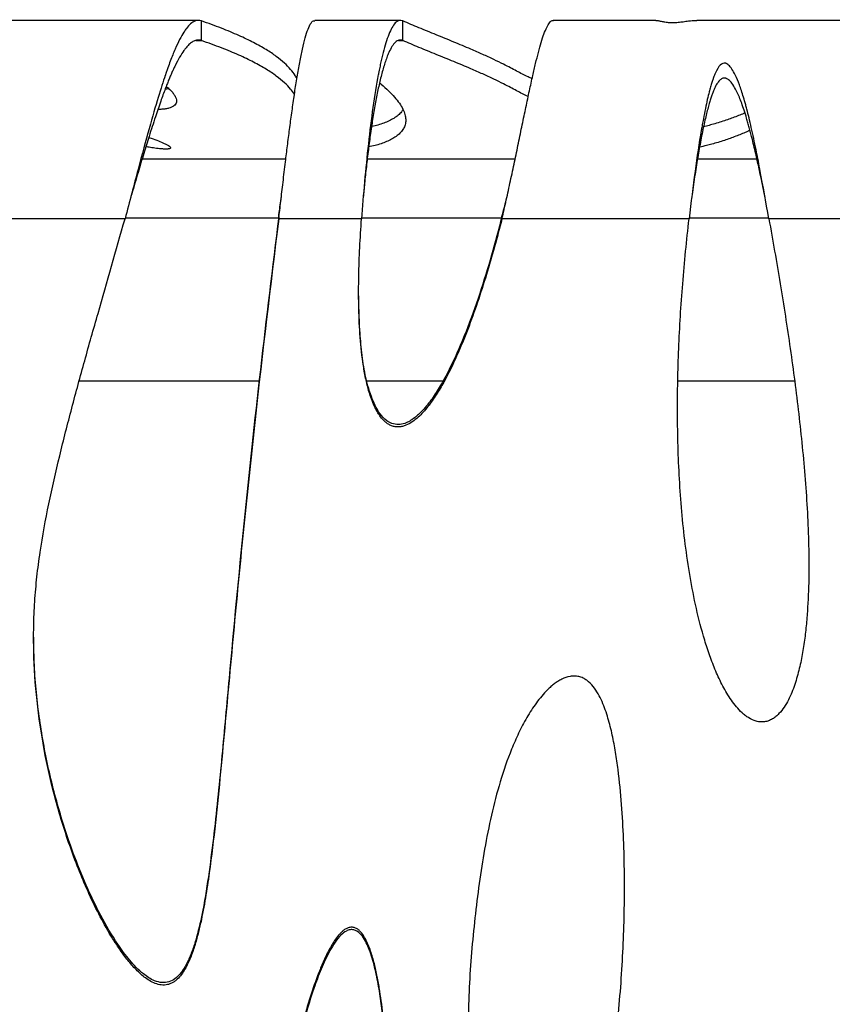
# Model space of a CAD drawing. Header units: millimetres. Extents: x 65 to 2129, y 75 to 1124.
# Tile 17 of 26: x 1097 to 1304, y 313 to 564. Entities that reach past the tile are written whole.
import ezdxf

# ---------------------------------------------------------------- set-up
doc = ezdxf.new("R2010")
doc.units = ezdxf.units.MM

msp = doc.modelspace()

# ---------------------------------------------------------------- linework, layer by layer
at = {"color": 7, "linetype": 'Continuous', "lineweight": 25}
for p, q in [((1142.398, 563.543), (1080.959, 563.543)), ((1143.174, 558.419), (1143.174, 563.404)), ((1193.756, 563.543), (1172.01, 563.543)), ((1194.351, 558.419), (1194.351, 563.404)), ((1258.687, 563.543), (1232.603, 563.543)), ((1318.755, 563.543), (1269.192, 563.543)), ((1141.763, 558.419), (1143.174, 558.419)), ((1193.258, 558.419), (1194.351, 558.419)), ((1164.637, 528.297), (1128.09, 528.297)), ((1222.942, 528.297), (1185.336, 528.297)), ((1284.439, 528.297), (1269.313, 528.297)), ((1163.466, 518.543), (1163.466, 518.543)), ((1286.496, 518.546), (1286.496, 518.546)), ((1123.733, 513.073), (1081.001, 513.073)), ((1123.805, 513.344), (1162.78, 513.344)), ((1162.82, 513.681), (1162.82, 513.073)), ((1183.88, 513.073), (1162.82, 513.073)), ((1183.901, 513.344), (1219.495, 513.344)), ((1267.186, 513.073), (1219.586, 513.073)), ((1267.218, 513.344), (1287.418, 513.344)), ((1330.358, 513.073), (1287.466, 513.073)), ((1157.85, 471.825), (1112.106, 471.825)), ((1204.52, 471.825), (1185.299, 471.825)), ((1294.012, 471.825), (1264.276, 471.825))]:
    msp.add_line(p, q, dxfattribs=at)
for points, knots in [([(1143.174, 563.404), (1142.625, 563.602), (1142.121, 563.574), (1141.202, 563.262), (1140.786, 562.978), (1140.044, 562.314), (1139.717, 561.934), (1139.293, 561.384), (1139.163, 561.203), (1138.984, 560.946), (1138.928, 560.863), (1138.847, 560.742), (1138.82, 560.702), (1138.782, 560.644), (1138.769, 560.625), (1138.751, 560.596), (1138.744, 560.587), (1138.735, 560.573), (1138.732, 560.568), (1138.728, 560.561), (1138.726, 560.559), (1138.723, 560.554), (1138.723, 560.554), (1138.009, 559.456), (1137.256, 558.022), (1136.067, 555.289), (1135.66, 554.282), (1135.034, 552.622), (1134.823, 552.043), (1134.502, 551.138), (1134.395, 550.83), (1134.233, 550.359), (1134.179, 550.2), (1134.097, 549.96), (1134.07, 549.88), (1134.029, 549.758), (1134.015, 549.718), (1133.995, 549.657), (1133.988, 549.636), (1133.978, 549.606), (1133.974, 549.596), (1133.969, 549.58), (1133.967, 549.575), (1133.964, 549.565), (1133.962, 549.558), (1133.445, 548.017), (1132.846, 546.159), (1131.479, 541.673), (1130.711, 539.043), (1129.006, 532.945), (1128.07, 529.473), (1126.028, 521.769), (1124.924, 517.537), (1123.733, 513.073)], [0, 0, 0, 0, 0.0625, 0.0625, 0.125, 0.125, 0.1875, 0.1875, 0.21875, 0.21875, 0.234375, 0.234375, 0.2421875, 0.2421875, 0.2460938, 0.2460938, 0.2480469, 0.2480469, 0.2490234, 0.2490234, 0.2495117, 0.2495117, 0.25, 0.25, 0.375, 0.375, 0.4375, 0.4375, 0.46875, 0.46875, 0.484375, 0.484375, 0.4921875, 0.4921875, 0.4960938, 0.4960938, 0.4980469, 0.4980469, 0.4990234, 0.4990234, 0.4995117, 0.4995117, 0.4997559, 0.4997559, 0.5, 0.5, 0.625, 0.625, 0.75, 0.75, 0.875, 0.875, 1, 1, 1, 1]), ([(1167.443, 548.748), (1167.303, 549.006), (1166.886, 549.78), (1165.868, 551.094), (1164.311, 552.711), (1162.258, 554.395), (1159.672, 556.129), (1156.506, 557.904), (1152.722, 559.711), (1148.327, 561.551), (1144.901, 562.783), (1143.174, 563.404)], [0, 0, 0, 0, 0.052407, 0.1570393, 0.266706, 0.381123, 0.499943, 0.6205204, 0.7444594, 0.8711836, 1, 1, 1, 1]), ([(1162.82, 513.073), (1162.995, 514.554), (1163.361, 517.648), (1163.937, 522.513), (1164.505, 527.243), (1165.059, 531.731), (1165.589, 535.901), (1166.148, 540.101), (1166.736, 544.257), (1167.351, 548.282), (1167.995, 552.078), (1168.668, 555.538), (1169.368, 558.54), (1170.097, 560.978), (1170.854, 562.665), (1171.495, 563.529), (1171.884, 563.447), (1172.01, 563.421)], [0, 0, 0, 0, 0.0585502, 0.1223105, 0.1912798, 0.2464398, 0.304531, 0.3655532, 0.429506, 0.496389, 0.5662018, 0.6389441, 0.7146152, 0.7932149, 0.8747426, 0.9591979, 1, 1, 1, 1]), ([(1194.351, 563.404), (1193.689, 563.712), (1193.064, 563.497), (1191.887, 562.26), (1191.334, 561.239), (1190.301, 558.644), (1189.821, 557.071), (1189.155, 554.474), (1188.942, 553.568), (1188.636, 552.17), (1188.536, 551.697), (1188.39, 550.98), (1188.342, 550.74), (1188.27, 550.378), (1188.247, 550.257), (1188.212, 550.075), (1188.2, 550.014), (1188.182, 549.923), (1188.176, 549.893), (1188.168, 549.847), (1188.165, 549.832), (1188.16, 549.809), (1188.159, 549.801), (1188.156, 549.786), (1188.155, 549.781), (1187.663, 547.202), (1187.207, 544.381), (1186.36, 538.438), (1185.971, 535.316), (1185.259, 528.961), (1184.936, 525.729), (1184.358, 519.323), (1184.102, 516.148), (1183.88, 513.073)], [0, 0, 0, 0, 0.125, 0.125, 0.25, 0.25, 0.375, 0.375, 0.4375, 0.4375, 0.46875, 0.46875, 0.484375, 0.484375, 0.4921875, 0.4921875, 0.4960938, 0.4960938, 0.4980469, 0.4980469, 0.4990234, 0.4990234, 0.4995117, 0.4995117, 0.5, 0.5, 0.625, 0.625, 0.75, 0.75, 0.875, 0.875, 1, 1, 1, 1]), ([(1227.26, 548.737), (1226.913, 548.876), (1225.981, 549.248), (1224.749, 549.882), (1223.274, 550.657), (1221.709, 551.494), (1219.8, 552.483), (1217.487, 553.623), (1214.708, 554.907), (1211.331, 556.385), (1207.359, 558.041), (1202.897, 559.851), (1198.481, 561.639), (1195.713, 562.821), (1194.351, 563.404)], [0, 0, 0, 0, 0.02843489, 0.07637778, 0.12917545, 0.18619302, 0.24682163, 0.33071428, 0.41858028, 0.50926246, 0.63322438, 0.75781902, 0.88077076, 1, 1, 1, 1]), ([(1219.586, 513.073), (1219.957, 514.677), (1220.702, 517.892), (1221.769, 522.764), (1222.803, 527.616), (1223.801, 532.395), (1224.763, 537.039), (1225.535, 540.743), (1226.134, 543.577), (1226.575, 545.635), (1227.007, 547.615), (1227.536, 549.981), (1228.159, 552.659), (1228.871, 555.499), (1229.579, 558.031), (1230.282, 560.179), (1230.981, 561.882), (1231.674, 563.016), (1232.217, 563.563), (1232.521, 563.485), (1232.603, 563.464)], [0, 0, 0, 0, 0.0640848, 0.1285056, 0.193267, 0.2583736, 0.3238299, 0.3896403, 0.4226922, 0.4558343, 0.4890673, 0.5223917, 0.5807512, 0.6411416, 0.703565, 0.7680233, 0.8345182, 0.9030513, 0.973624, 1, 1, 1, 1]), ([(1258.687, 563.541), (1258.704, 563.542), (1258.79, 563.546), (1258.964, 563.528), (1259.207, 563.494), (1259.605, 563.418), (1260.191, 563.285), (1261.05, 563.117), (1261.831, 563.028), (1262.419, 562.99), (1262.932, 562.984), (1263.342, 562.993), (1263.831, 563.013), (1264.684, 563.081), (1265.834, 563.228), (1267.331, 563.425), (1268.463, 563.577), (1269.088, 563.526), (1269.192, 563.517)], [0, 0, 0, 0, 0.0133267, 0.070793, 0.1225231, 0.1685875, 0.2878458, 0.3770988, 0.4132129, 0.4460367, 0.4782194, 0.4949971, 0.5126323, 0.5598511, 0.64842, 0.7630518, 0.9605402, 1, 1, 1, 1]), ([(1143.174, 558.419), (1142.828, 558.488), (1142.178, 558.616), (1141.258, 558.323), (1140.543, 557.869), (1140.006, 557.399), (1139.625, 557.008), (1139.286, 556.617), (1138.99, 556.245), (1138.444, 555.517), (1137.607, 554.231), (1136.719, 552.559), (1136.062, 551.181), (1135.655, 550.285), (1135.241, 549.33), (1134.82, 548.317), (1134.393, 547.244), (1133.731, 545.515), (1132.756, 542.841), (1131.387, 538.842), (1129.949, 534.377), (1128.48, 529.613), (1127.011, 524.723), (1125.898, 520.953), (1125.273, 518.854), (1125.182, 518.549)], [0, 0, 0, 0, 0.063497, 0.1195104, 0.1680383, 0.1935645, 0.2163941, 0.236527, 0.2539634, 0.2687031, 0.3315586, 0.3972757, 0.4198271, 0.4426969, 0.465885, 0.4893916, 0.5132166, 0.53736, 0.599942, 0.6732869, 0.7573915, 0.8275558, 0.9037751, 0.986048, 1, 1, 1, 1]), ([(1166.824, 544.778), (1166.514, 545.213), (1165.818, 546.189), (1164.303, 547.726), (1162.26, 549.411), (1159.671, 551.144), (1156.507, 552.92), (1152.722, 554.727), (1148.327, 556.567), (1144.901, 557.798), (1143.174, 558.419)], [0, 0, 0, 0, 0.0949546, 0.2126984, 0.3355423, 0.4631135, 0.5925714, 0.7256386, 0.8616962, 1, 1, 1, 1]), ([(1194.351, 558.419), (1194.028, 558.491), (1193.395, 558.631), (1192.485, 558.053), (1191.629, 556.98), (1190.91, 555.603), (1190.317, 554.155), (1189.837, 552.782), (1189.38, 551.293), (1188.948, 549.709), (1188.54, 548.051), (1188.033, 545.792), (1187.441, 542.797), (1186.781, 538.939), (1186.171, 534.878), (1185.611, 530.68), (1185.103, 526.407), (1184.665, 522.35), (1184.417, 519.723), (1184.306, 518.54)], [0, 0, 0, 0, 0.0779952, 0.1528776, 0.2246476, 0.2933057, 0.3373609, 0.3800326, 0.421321, 0.4612266, 0.4997497, 0.536891, 0.608328, 0.6784993, 0.7474095, 0.8150637, 0.8814671, 0.9466254, 1, 1, 1, 1]), ([(1226.261, 544.163), (1226.256, 544.165), (1225.682, 544.401), (1224.765, 544.898), (1223.269, 545.672), (1221.711, 546.509), (1219.799, 547.499), (1217.487, 548.638), (1214.708, 549.923), (1211.331, 551.401), (1207.359, 553.056), (1202.897, 554.867), (1198.481, 556.654), (1195.713, 557.837), (1194.351, 558.419)], [0, 0, 0, 0, 0.00037992, 0.04970721, 0.10402947, 0.16269349, 0.22507281, 0.31138795, 0.40179117, 0.4950919, 0.62263335, 0.75082579, 0.87732789, 1, 1, 1, 1]), ([(1287.466, 513.073), (1286.686, 517.511), (1285.96, 521.576), (1284.951, 526.928), (1284.628, 528.589), (1284.279, 530.317), (1284.241, 530.507), (1284.183, 530.789), (1284.164, 530.882), (1284.14, 530.998), (1284.136, 531.018), (1284.123, 531.082), (1284.117, 531.114), (1284.097, 531.21), (1284.084, 531.274), (1283.966, 531.846), (1283.862, 532.344), (1283.553, 533.806), (1283.35, 534.737), (1282.752, 537.402), (1282.368, 539.006), (1281.974, 540.538), (1281.951, 540.628), (1281.917, 540.761), (1281.905, 540.805), (1281.888, 540.871), (1281.882, 540.893), (1281.874, 540.926), (1281.871, 540.937), (1281.866, 540.954), (1281.865, 540.958), (1281.859, 540.981), (1281.856, 540.992), (1281.759, 541.366), (1281.664, 541.717), (1281.384, 542.742), (1281.2, 543.384), (1280.656, 545.196), (1280.305, 546.25), (1279.286, 549.003), (1278.652, 550.297), (1277.769, 551.616), (1277.486, 551.952), (1277.079, 552.313), (1276.946, 552.41), (1276.751, 552.521), (1276.686, 552.553), (1276.591, 552.591), (1276.559, 552.603), (1276.512, 552.618), (1276.496, 552.622), (1276.473, 552.629), (1276.465, 552.631), (1276.453, 552.634), (1276.449, 552.635), (1276.442, 552.636), (1276.441, 552.637), (1275.995, 552.739), (1275.555, 552.585), (1274.672, 551.739), (1274.229, 551.046), (1273.674, 549.77), (1273.562, 549.494), (1273.437, 549.159), (1273.423, 549.122), (1273.406, 549.075), (1273.403, 549.067), (1273.4, 549.058), (1273.398, 549.053), (1273.393, 549.04), (1273.39, 549.031), (1273.374, 548.987), (1273.361, 548.952), (1273.323, 548.844), (1273.297, 548.771), (1273.167, 548.397), (1273.062, 548.077), (1272.848, 547.388), (1272.739, 547.021), (1272.574, 546.432), (1272.519, 546.23), (1272.435, 545.917), (1272.407, 545.811), (1272.365, 545.65), (1272.351, 545.595), (1272.33, 545.513), (1272.323, 545.486), (1272.312, 545.445), (1272.309, 545.431), (1272.302, 545.403), (1272.297, 545.385), (1271.982, 544.154), (1271.658, 542.738), (1271.151, 540.284), (1270.979, 539.411), (1270.716, 538.016), (1270.628, 537.536), (1270.494, 536.795), (1270.449, 536.545), (1270.381, 536.163), (1270.359, 536.035), (1270.325, 535.842), (1270.314, 535.777), (1270.297, 535.68), (1270.291, 535.647), (1270.282, 535.599), (1270.28, 535.582), (1270.274, 535.55), (1270.27, 535.529), (1269.726, 532.394), (1269.198, 528.916), (1268.17, 521.37), (1267.671, 517.301), (1267.186, 513.073)], [0, 0, 0, 0, 0.125, 0.125, 0.1875, 0.1875, 0.1953125, 0.1953125, 0.1992188, 0.1992188, 0.2001953, 0.2001953, 0.2011719, 0.2011719, 0.203125, 0.203125, 0.21875, 0.21875, 0.25, 0.25, 0.3125, 0.3125, 0.3164062, 0.3164062, 0.3183594, 0.3183594, 0.3193359, 0.3193359, 0.3198242, 0.3198242, 0.3200684, 0.3200684, 0.3203125, 0.3203125, 0.328125, 0.328125, 0.34375, 0.34375, 0.375, 0.375, 0.4375, 0.4375, 0.46875, 0.46875, 0.484375, 0.484375, 0.4921875, 0.4921875, 0.4960938, 0.4960938, 0.4980469, 0.4980469, 0.4990234, 0.4990234, 0.4995117, 0.4995117, 0.5, 0.5, 0.53125, 0.53125, 0.5625, 0.5625, 0.5703125, 0.5703125, 0.5712891, 0.5712891, 0.5715332, 0.5715332, 0.5717773, 0.5717773, 0.5722656, 0.5722656, 0.5742188, 0.5742188, 0.578125, 0.578125, 0.59375, 0.59375, 0.609375, 0.609375, 0.6171875, 0.6171875, 0.6210938, 0.6210938, 0.6230469, 0.6230469, 0.6240234, 0.6240234, 0.6245117, 0.6245117, 0.625, 0.625, 0.6875, 0.6875, 0.71875, 0.71875, 0.734375, 0.734375, 0.7421875, 0.7421875, 0.7460938, 0.7460938, 0.7480469, 0.7480469, 0.7490234, 0.7490234, 0.7495117, 0.7495117, 0.75, 0.75, 0.875, 0.875, 1, 1, 1, 1]), ([(1286.494, 518.551), (1286.441, 518.813), (1286.051, 520.772), (1285.514, 523.359), (1284.898, 526.234), (1284.513, 527.98), (1284.096, 529.817), (1283.646, 531.73), (1283.204, 533.526), (1282.818, 535.03), (1282.487, 536.273), (1282.154, 537.474), (1281.726, 538.957), (1281.202, 540.643), (1280.589, 542.419), (1279.882, 544.238), (1279.095, 545.953), (1278.202, 547.43), (1277.462, 548.296), (1276.91, 548.675), (1276.633, 548.798), (1276.398, 548.866), (1276.098, 548.89), (1275.747, 548.819), (1275.411, 548.659), (1274.926, 548.298), (1274.351, 547.591), (1273.773, 546.556), (1273.312, 545.476), (1272.94, 544.462), (1272.615, 543.48), (1272.269, 542.323), (1271.899, 540.973), (1271.507, 539.41), (1271.103, 537.664), (1270.686, 535.726), (1270.124, 532.938), (1269.437, 529.174), (1268.663, 524.334), (1268.127, 520.723), (1267.866, 518.762), (1267.837, 518.544)], [0, 0, 0, 0, 0.0110788, 0.0829257, 0.1094501, 0.1347004, 0.158677, 0.1901278, 0.2199873, 0.2403427, 0.259887, 0.2786206, 0.2980397, 0.3325098, 0.3637042, 0.3916345, 0.432703, 0.4639878, 0.485858, 0.4935913, 0.4967877, 0.4996294, 0.50421, 0.5089525, 0.5144887, 0.5212307, 0.5391333, 0.5635968, 0.5871064, 0.6034448, 0.6215945, 0.6415616, 0.6656624, 0.6919237, 0.7203484, 0.7509388, 0.7836967, 0.8487902, 0.9178479, 0.9908814, 1, 1, 1, 1]), ([(1134.213, 546.768), (1134.373, 546.637), (1134.868, 546.233), (1135.526, 545.568), (1136.17, 544.791), (1136.602, 544.064), (1136.827, 543.398), (1136.843, 542.799), (1136.651, 542.274), (1136.255, 541.83), (1135.692, 541.483), (1134.992, 541.228), (1134.309, 541.072), (1133.65, 540.98), (1133.146, 540.935), (1132.629, 540.905), (1132.261, 540.902), (1132.106, 540.9)], [0, 0, 0, 0, 0.0660042, 0.204006, 0.3348458, 0.4569843, 0.5689967, 0.6696051, 0.7577117, 0.8324371, 0.8931745, 0.9332067, 0.9634021, 0.975574, 0.9855701, 0.9939181, 1, 1, 1, 1]), ([(1134.869, 546.193), (1134.655, 546.135), (1134.415, 546.07), (1133.972, 546.012), (1133.923, 546.006)], [0, 0, 0, 0, 0.88959698, 1, 1, 1, 1]), ([(1188.452, 547.634), (1188.595, 547.522), (1189.442, 546.856), (1190.737, 545.653), (1192.311, 544.044), (1193.54, 542.495), (1194.437, 541.013), (1194.965, 539.655), (1195.163, 538.421), (1195.077, 537.311), (1194.721, 536.278), (1194.11, 535.326), (1193.26, 534.459), (1192.21, 533.691), (1190.993, 533.024), (1189.672, 532.454), (1188.19, 531.969), (1186.945, 531.622), (1185.984, 531.444), (1185.717, 531.395)], [0, 0, 0, 0, 0.0207267, 0.1228936, 0.2218893, 0.3171521, 0.4081502, 0.4943883, 0.5668617, 0.6349057, 0.6982625, 0.7567061, 0.8100428, 0.8581107, 0.8984893, 0.9339857, 0.9645454, 0.9901492, 1, 1, 1, 1]), ([(1194.434, 540.892), (1194.313, 540.689), (1194.02, 540.196), (1193.253, 539.443), (1192.212, 538.676), (1190.991, 538.008), (1189.679, 537.438), (1188.17, 536.954), (1187.151, 536.653), (1186.452, 536.52), (1186.429, 536.516)], [0, 0, 0, 0, 0.137467, 0.3338318, 0.5107993, 0.6594575, 0.7901414, 0.9026504, 0.9969136, 1, 1, 1, 1]), ([(1281.39, 540.001), (1280.511, 539.639), (1278.806, 538.938), (1276.301, 538.066), (1274.233, 537.41), (1272.701, 536.973), (1271.628, 536.683), (1270.981, 536.541), (1270.86, 536.514)], [0, 0, 0, 0, 0.3081288, 0.5973705, 0.7477213, 0.8735525, 0.9763512, 1, 1, 1, 1]), ([(1282.665, 535.599), (1282.252, 535.406), (1281.06, 534.849), (1278.785, 533.955), (1276.308, 533.081), (1274.226, 532.426), (1272.72, 531.988), (1271.33, 531.634), (1270.421, 531.416), (1269.892, 531.318), (1269.844, 531.309)], [0, 0, 0, 0, 0.1329493, 0.3844045, 0.6194675, 0.7416557, 0.843917, 0.9274602, 0.9934725, 1, 1, 1, 1]), ([(1129.771, 533.772), (1129.976, 533.703), (1130.859, 533.407), (1132.2, 532.905), (1133.567, 532.341), (1134.479, 531.892), (1135.023, 531.553), (1135.288, 531.296), (1135.328, 531.113), (1135.248, 530.999), (1135.074, 530.918), (1134.871, 530.871), (1134.653, 530.845), (1134.483, 530.832), (1134.28, 530.824), (1134.041, 530.823), (1133.776, 530.828), (1133.495, 530.841), (1133.054, 530.869), (1132.459, 530.923), (1131.411, 531.045), (1130.24, 531.215), (1129.421, 531.36), (1129.046, 531.426)], [0, 0, 0, 0, 0.0565363, 0.2427137, 0.4084022, 0.5144362, 0.6055617, 0.680269, 0.7199467, 0.7516376, 0.7708898, 0.7853588, 0.7909079, 0.7956809, 0.8000015, 0.8048694, 0.8103728, 0.8169901, 0.8250148, 0.8458948, 0.8737929, 0.9422458, 1, 1, 1, 1]), ([(1162.82, 513.681), (1162.995, 514.997), (1163.21, 516.615), (1163.426, 518.238), (1163.467, 518.54)], [0, 0, 0, 0, 0.8138176, 1, 1, 1, 1]), ([(1219.586, 513.681), (1219.96, 515.106), (1220.385, 516.722), (1220.787, 518.347), (1220.834, 518.54)], [0, 0, 0, 0, 0.8814272, 1, 1, 1, 1]), ([(1162.82, 513.073), (1160.713, 496.123), (1158.694, 479.143), (1155.879, 453.622), (1154.976, 445.106), (1153.243, 428.057), (1152.413, 419.523), (1150.805, 402.441), (1150.029, 393.892), (1148.846, 381.063), (1148.448, 376.786), (1147.622, 368.232), (1147.194, 363.955), (1146.26, 355.408), (1145.756, 351.137), (1144.866, 344.751), (1144.546, 342.625), (1143.83, 338.385), (1143.435, 336.269), (1142.744, 333.118), (1142.497, 332.071), (1141.956, 329.989), (1141.662, 328.952), (1141.006, 326.906), (1140.645, 325.895), (1140.019, 324.407), (1139.796, 323.915), (1139.314, 322.953), (1139.056, 322.482), (1138.491, 321.569), (1138.182, 321.125), (1137.499, 320.29), (1137.127, 319.902), (1136.503, 319.388), (1136.282, 319.228), (1135.824, 318.944), (1135.587, 318.819), (1135.092, 318.609), (1134.831, 318.523), (1134.307, 318.4), (1134.042, 318.363), (1133.506, 318.333), (1133.233, 318.341), (1132.696, 318.398), (1132.432, 318.447), (1131.653, 318.644), (1131.144, 318.844), (1130.184, 319.323), (1129.727, 319.601), (1128.847, 320.21), (1128.421, 320.543), (1127.198, 321.588), (1126.45, 322.343), (1125.03, 323.919), (1124.36, 324.74), (1123.074, 326.431), (1122.458, 327.3), (1121.269, 329.073), (1120.7, 329.97), (1119.052, 332.689), (1118.031, 334.537), (1116.1, 338.282), (1115.19, 340.18), (1112.601, 345.936), (1111.056, 349.854), (1108.964, 355.833), (1108.305, 357.844), (1107.063, 361.896), (1106.483, 363.927), (1104.861, 370.035), (1103.938, 374.126), (1102.406, 382.35), (1101.798, 386.481), (1100.912, 394.786), (1100.634, 398.96), (1100.485, 405.254), (1100.48, 407.357), (1100.542, 410.521), (1100.575, 411.578), (1100.663, 413.693), (1100.72, 414.753), (1100.925, 417.919), (1101.109, 420.019), (1101.571, 424.196), (1101.846, 426.273), (1102.774, 432.482), (1103.531, 436.587), (1105.213, 444.757), (1106.14, 448.82), (1108.101, 456.92), (1109.135, 460.956), (1111.267, 469.01), (1112.366, 473.029), (1114.598, 481.055), (1115.732, 485.062), (1119.152, 497.076), (1121.458, 505.074), (1123.733, 513.073)], [0, 0, 0, 0, 0.125, 0.125, 0.1875, 0.1875, 0.25, 0.25, 0.3125, 0.3125, 0.34375, 0.34375, 0.375, 0.375, 0.40625, 0.40625, 0.421875, 0.421875, 0.4375, 0.4375, 0.4453125, 0.4453125, 0.453125, 0.453125, 0.4609375, 0.4609375, 0.4648438, 0.4648438, 0.46875, 0.46875, 0.4726563, 0.4726563, 0.4765625, 0.4765625, 0.4785156, 0.4785156, 0.4804688, 0.4804688, 0.4824219, 0.4824219, 0.484375, 0.484375, 0.4863281, 0.4863281, 0.4882813, 0.4882813, 0.4921875, 0.4921875, 0.4960938, 0.4960938, 0.5, 0.5, 0.5078125, 0.5078125, 0.515625, 0.515625, 0.5234375, 0.5234375, 0.53125, 0.53125, 0.546875, 0.546875, 0.5625, 0.5625, 0.59375, 0.59375, 0.609375, 0.609375, 0.625, 0.625, 0.65625, 0.65625, 0.6875, 0.6875, 0.71875, 0.71875, 0.734375, 0.734375, 0.7421875, 0.7421875, 0.75, 0.75, 0.765625, 0.765625, 0.78125, 0.78125, 0.8125, 0.8125, 0.84375, 0.84375, 0.875, 0.875, 0.90625, 0.90625, 0.9375, 0.9375, 1, 1, 1, 1]), ([(1162.82, 513.681), (1161.237, 500.707), (1158.071, 474.748), (1153.864, 435.592), (1150.764, 402.84), (1148.414, 376.577), (1146.776, 360.176), (1145.163, 347.096), (1143.771, 338.274), (1142.327, 331.752), (1141.035, 327.523), (1139.841, 324.466), (1138.385, 321.819), (1136.624, 319.965), (1134.93, 319.06), (1133.1, 318.852), (1130.79, 319.467), (1127.907, 321.388), (1124.841, 324.618), (1121.19, 329.6), (1117.453, 335.987), (1113.757, 343.779), (1110.51, 351.846), (1107.201, 361.647), (1104.131, 373.222), (1101.721, 386.69), (1100.62, 398.083), (1100.529, 404.975), (1100.499, 407.234)], [0, 0, 0, 0, 0.1323685, 0.2648309, 0.39756171, 0.46397091, 0.53037576, 0.56346739, 0.59659695, 0.62021703, 0.63060847, 0.64105621, 0.65322242, 0.6607547, 0.66645365, 0.67218103, 0.67883857, 0.69007412, 0.70654376, 0.72344808, 0.75213442, 0.78085043, 0.81017014, 0.83958988, 0.8849239, 0.93056271, 0.97723625, 1, 1, 1, 1]), ([(1219.586, 513.073), (1218.374, 508.323), (1217.072, 503.598), (1214.925, 496.567), (1214.177, 494.232), (1212.599, 489.588), (1211.77, 487.277), (1210.004, 482.688), (1209.069, 480.413), (1207.056, 475.932), (1205.979, 473.725), (1204.186, 470.495), (1203.557, 469.431), (1202.225, 467.361), (1201.522, 466.352), (1200.378, 464.902), (1199.981, 464.43), (1199.148, 463.514), (1198.713, 463.072), (1197.796, 462.241), (1197.312, 461.848), (1196.29, 461.154), (1195.755, 460.851), (1194.891, 460.503), (1194.592, 460.406), (1193.989, 460.264), (1193.682, 460.218), (1193.058, 460.187), (1192.746, 460.203), (1192.137, 460.298), (1191.836, 460.378), (1191.251, 460.6), (1190.973, 460.739), (1190.444, 461.063), (1190.191, 461.249), (1189.483, 461.851), (1189.071, 462.31), (1188.512, 463.054), (1188.337, 463.31), (1188.006, 463.831), (1187.851, 464.096), (1187.408, 464.903), (1187.145, 465.457), (1186.662, 466.586), (1186.443, 467.164), (1186.042, 468.328), (1185.86, 468.913), (1185.358, 470.676), (1185.08, 471.861), (1184.601, 474.243), (1184.399, 475.441), (1183.879, 479.048), (1183.643, 481.471), (1183.312, 486.341), (1183.218, 488.777), (1183.133, 493.642), (1183.141, 496.074), (1183.283, 503.365), (1183.531, 508.221), (1183.88, 513.073)], [0, 0, 0, 0, 0.125, 0.125, 0.1875, 0.1875, 0.25, 0.25, 0.3125, 0.3125, 0.375, 0.375, 0.40625, 0.40625, 0.4375, 0.4375, 0.453125, 0.453125, 0.46875, 0.46875, 0.484375, 0.484375, 0.5, 0.5, 0.5078125, 0.5078125, 0.515625, 0.515625, 0.5234375, 0.5234375, 0.53125, 0.53125, 0.5390625, 0.5390625, 0.546875, 0.546875, 0.5625, 0.5625, 0.5703125, 0.5703125, 0.578125, 0.578125, 0.59375, 0.59375, 0.609375, 0.609375, 0.625, 0.625, 0.65625, 0.65625, 0.6875, 0.6875, 0.75, 0.75, 0.8125, 0.8125, 0.875, 0.875, 1, 1, 1, 1]), ([(1219.586, 513.681), (1218.724, 510.393), (1216.999, 503.817), (1214.002, 494.059), (1210.835, 485.242), (1207.544, 477.38), (1204.605, 471.679), (1201.861, 467.346), (1199.683, 464.592), (1197.395, 462.415), (1195.291, 461.131), (1193.261, 460.704), (1191.637, 460.963), (1189.974, 461.896), (1188.516, 463.515), (1187.284, 465.652), (1185.952, 468.936), (1184.737, 473.425), (1183.89, 479.095), (1183.31, 486.034), (1183.206, 491.079), (1183.141, 494.214)], [0, 0, 0, 0, 0.1042436, 0.2085059, 0.3126869, 0.3909788, 0.4691901, 0.5084459, 0.5476296, 0.576044, 0.6046615, 0.6213944, 0.6382375, 0.6534944, 0.678711, 0.7036407, 0.728645, 0.7868755, 0.8454076, 0.903928, 1, 1, 1, 1]), ([(1287.466, 513.073), (1288.476, 507.597), (1289.433, 502.11), (1291.247, 491.118), (1292.102, 485.612), (1293.685, 474.576), (1294.414, 469.047), (1295.7, 457.96), (1296.259, 452.402), (1296.914, 444.035), (1297.102, 441.242), (1297.401, 435.658), (1297.512, 432.865), (1297.64, 427.277), (1297.656, 424.483), (1297.565, 418.893), (1297.458, 416.097), (1297.167, 411.901), (1297.048, 410.501), (1296.758, 407.709), (1296.586, 406.318), (1296.178, 403.55), (1295.942, 402.172), (1295.383, 399.435), (1295.061, 398.074), (1294.487, 396.053), (1294.28, 395.383), (1293.828, 394.05), (1293.581, 393.385), (1293.041, 392.075), (1292.748, 391.432), (1292.102, 390.176), (1291.748, 389.562), (1290.954, 388.384), (1290.52, 387.827), (1289.785, 387.063), (1289.524, 386.82), (1288.972, 386.369), (1288.683, 386.164), (1288.227, 385.894), (1288.071, 385.81), (1287.75, 385.656), (1287.584, 385.585), (1287.083, 385.401), (1286.74, 385.313), (1286.038, 385.209), (1285.677, 385.196), (1284.97, 385.242), (1284.621, 385.302), (1283.583, 385.578), (1282.943, 385.878), (1282.036, 386.439), (1281.744, 386.644), (1281.186, 387.077), (1280.919, 387.306), (1280.142, 388.021), (1279.661, 388.536), (1278.748, 389.621), (1278.324, 390.184), (1277.123, 391.909), (1276.416, 393.111), (1275.114, 395.578), (1274.522, 396.845), (1273.698, 398.779), (1273.433, 399.431), (1272.926, 400.737), (1272.683, 401.392), (1271.98, 403.364), (1271.548, 404.686), (1270.338, 408.671), (1269.646, 411.352), (1268.423, 416.749), (1267.893, 419.465), (1266.963, 424.923), (1266.562, 427.665), (1265.869, 433.173), (1265.575, 435.942), (1265.083, 441.474), (1264.885, 444.238), (1264.412, 452.528), (1264.259, 458.048), (1264.217, 469.079), (1264.327, 474.59), (1264.775, 485.601), (1265.112, 491.102), (1265.994, 502.095), (1266.539, 507.589), (1267.186, 513.073)], [0, 0, 0, 0, 0.0625, 0.0625, 0.125, 0.125, 0.1875, 0.1875, 0.25, 0.25, 0.28125, 0.28125, 0.3125, 0.3125, 0.34375, 0.34375, 0.375, 0.375, 0.390625, 0.390625, 0.40625, 0.40625, 0.421875, 0.421875, 0.4375, 0.4375, 0.4453125, 0.4453125, 0.453125, 0.453125, 0.4609375, 0.4609375, 0.46875, 0.46875, 0.4765625, 0.4765625, 0.4804688, 0.4804688, 0.484375, 0.484375, 0.4863281, 0.4863281, 0.4882813, 0.4882813, 0.4921875, 0.4921875, 0.4960938, 0.4960938, 0.5, 0.5, 0.5078125, 0.5078125, 0.5117188, 0.5117188, 0.515625, 0.515625, 0.5234375, 0.5234375, 0.53125, 0.53125, 0.546875, 0.546875, 0.5625, 0.5625, 0.5703125, 0.5703125, 0.578125, 0.578125, 0.59375, 0.59375, 0.625, 0.625, 0.65625, 0.65625, 0.6875, 0.6875, 0.71875, 0.71875, 0.75, 0.75, 0.8125, 0.8125, 0.875, 0.875, 0.9375, 0.9375, 1, 1, 1, 1]), ([(1239.142, 396.747), (1239.513, 396.66), (1239.867, 396.535), (1240.375, 396.294), (1240.541, 396.206), (1240.865, 396.012), (1241.024, 395.907), (1241.787, 395.355), (1242.314, 394.822), (1243.264, 393.648), (1243.674, 393.022), (1244.414, 391.727), (1244.743, 391.057), (1245.347, 389.685), (1245.62, 388.986), (1246.12, 387.582), (1246.347, 386.876), (1246.981, 384.744), (1247.337, 383.308), (1247.968, 380.416), (1248.242, 378.96), (1248.728, 376.035), (1248.941, 374.566), (1249.511, 370.141), (1249.797, 367.189), (1250.246, 361.29), (1250.409, 358.341), (1250.639, 352.445), (1250.707, 349.497), (1250.79, 340.656), (1250.688, 334.764), (1250.313, 325.929), (1250.15, 322.984), (1249.74, 317.096), (1249.494, 314.153), (1248.898, 308.267), (1248.549, 305.325), (1247.713, 299.442), (1247.228, 296.513), (1246.348, 292.148), (1246.028, 290.697), (1245.322, 287.811), (1244.937, 286.379), (1244.077, 283.545), (1243.604, 282.143), (1242.796, 280.071), (1242.511, 279.386), (1241.899, 278.03), (1241.572, 277.359), (1240.872, 276.046), (1240.499, 275.404), (1239.69, 274.155), (1239.252, 273.546), (1238.311, 272.4), (1237.807, 271.861), (1236.985, 271.12), (1236.7, 270.884), (1236.104, 270.439), (1235.79, 270.229), (1234.824, 269.657), (1234.145, 269.354), (1233.067, 269.035), (1232.698, 268.953), (1231.962, 268.839), (1231.592, 268.808), (1230.849, 268.792), (1230.475, 268.809), (1229.727, 268.889), (1229.358, 268.952), (1228.631, 269.117), (1228.272, 269.22), (1227.565, 269.462), (1227.214, 269.602), (1226.193, 270.063), (1225.546, 270.426), (1224.307, 271.241), (1223.713, 271.693), (1222.009, 273.152), (1221.002, 274.233), (1219.624, 275.969), (1219.188, 276.567), (1218.356, 277.798), (1217.96, 278.432), (1216.844, 280.356), (1216.188, 281.676), (1215.018, 284.374), (1214.505, 285.754), (1213.828, 287.861), (1213.618, 288.57), (1213.226, 290), (1213.045, 290.721), (1212.213, 294.325), (1211.775, 297.229), (1211.21, 303.065), (1211.085, 305.997), (1211.04, 311.881), (1211.122, 314.835), (1211.411, 320.722), (1211.619, 323.66), (1212.113, 329.527), (1212.401, 332.457), (1213.048, 338.309), (1213.407, 341.232), (1214.217, 347.068), (1214.668, 349.985), (1215.691, 355.781), (1216.264, 358.662), (1217.572, 364.375), (1218.308, 367.209), (1219.997, 372.813), (1220.948, 375.584), (1222.606, 379.674), (1223.197, 381.027), (1224.157, 383.034), (1224.49, 383.701), (1225.18, 385.019), (1225.538, 385.671), (1226.282, 386.957), (1226.669, 387.592), (1227.476, 388.843), (1227.897, 389.458), (1228.773, 390.656), (1229.229, 391.24), (1230.186, 392.368), (1230.687, 392.912), (1231.482, 393.691), (1231.755, 393.944), (1232.318, 394.434), (1232.609, 394.671), (1233.205, 395.121), (1233.511, 395.334), (1234.143, 395.732), (1234.469, 395.917), (1235.476, 396.415), (1236.173, 396.666), (1237.277, 396.859), (1237.656, 396.891), (1238.403, 396.878), (1238.772, 396.834), (1239.142, 396.747)], [0, 0, 0, 0, 0.0039062, 0.0039062, 0.0058594, 0.0058594, 0.0078125, 0.0078125, 0.015625, 0.015625, 0.0234375, 0.0234375, 0.03125, 0.03125, 0.0390625, 0.0390625, 0.046875, 0.046875, 0.0625, 0.0625, 0.078125, 0.078125, 0.09375, 0.09375, 0.125, 0.125, 0.15625, 0.15625, 0.1875, 0.1875, 0.25, 0.25, 0.28125, 0.28125, 0.3125, 0.3125, 0.34375, 0.34375, 0.375, 0.375, 0.390625, 0.390625, 0.40625, 0.40625, 0.421875, 0.421875, 0.4296875, 0.4296875, 0.4375, 0.4375, 0.4453125, 0.4453125, 0.453125, 0.453125, 0.4609375, 0.4609375, 0.4648437, 0.4648437, 0.46875, 0.46875, 0.4765625, 0.4765625, 0.4804687, 0.4804687, 0.484375, 0.484375, 0.4882812, 0.4882812, 0.4921875, 0.4921875, 0.4960937, 0.4960937, 0.5, 0.5, 0.5078125, 0.5078125, 0.515625, 0.515625, 0.53125, 0.53125, 0.5390625, 0.5390625, 0.546875, 0.546875, 0.5625, 0.5625, 0.578125, 0.578125, 0.5859375, 0.5859375, 0.59375, 0.59375, 0.625, 0.625, 0.65625, 0.65625, 0.6875, 0.6875, 0.71875, 0.71875, 0.75, 0.75, 0.78125, 0.78125, 0.8125, 0.8125, 0.84375, 0.84375, 0.875, 0.875, 0.90625, 0.90625, 0.921875, 0.921875, 0.9296875, 0.9296875, 0.9375, 0.9375, 0.9453125, 0.9453125, 0.953125, 0.953125, 0.9609375, 0.9609375, 0.96875, 0.96875, 0.9726562, 0.9726562, 0.9765625, 0.9765625, 0.9804687, 0.9804687, 0.984375, 0.984375, 0.9921875, 0.9921875, 0.9960937, 0.9960937, 1, 1, 1, 1]), ([(1183.93, 125.289), (1185.232, 142.881), (1186.5, 160.495), (1188.181, 186.959), (1188.704, 195.787), (1189.639, 213.459), (1190.051, 222.302), (1190.71, 240.008), (1190.958, 248.869), (1191.14, 262.178), (1191.168, 266.617), (1191.14, 275.502), (1191.084, 279.948), (1190.856, 288.845), (1190.684, 293.288), (1190.292, 299.941), (1190.14, 302.156), (1189.774, 306.581), (1189.562, 308.791), (1189.053, 313.203), (1188.758, 315.406), (1188.212, 318.699), (1188.012, 319.795), (1187.566, 321.983), (1187.318, 323.078), (1186.751, 325.247), (1186.434, 326.321), (1185.867, 327.904), (1185.661, 328.428), (1185.208, 329.452), (1184.961, 329.954), (1184.395, 330.923), (1184.077, 331.391), (1183.514, 332.017), (1183.309, 332.214), (1182.979, 332.473), (1182.865, 332.554), (1182.625, 332.7), (1182.499, 332.767), (1182.241, 332.879), (1182.109, 332.925), (1181.837, 332.994), (1181.696, 333.018), (1181.415, 333.039), (1181.275, 333.038), (1180.996, 333.011), (1180.856, 332.986), (1180.447, 332.88), (1180.189, 332.771), (1179.695, 332.501), (1179.462, 332.342), (1179.024, 331.997), (1178.817, 331.81), (1178.42, 331.415), (1178.229, 331.207), (1177.686, 330.57), (1177.357, 330.124), (1176.425, 328.751), (1175.88, 327.786), (1175.118, 326.304), (1174.874, 325.803), (1174.405, 324.798), (1174.18, 324.292), (1173.524, 322.769), (1173.115, 321.745), (1171.944, 318.653), (1171.24, 316.567), (1169.922, 312.368), (1169.31, 310.253), (1168.148, 306.003), (1167.6, 303.867), (1166.554, 299.581), (1166.055, 297.43), (1164.624, 290.974), (1163.751, 286.659), (1162.125, 278.016), (1161.371, 273.687), (1159.956, 265.019), (1159.296, 260.679), (1157.433, 247.647), (1156.347, 238.941), (1154.423, 221.502), (1153.585, 212.77), (1152.126, 195.282), (1151.505, 186.523), (1149.948, 160.264), (1149.312, 142.768), (1149.064, 125.289)], [0, 0, 0, 0, 0.125, 0.125, 0.1875, 0.1875, 0.25, 0.25, 0.3125, 0.3125, 0.34375, 0.34375, 0.375, 0.375, 0.40625, 0.40625, 0.421875, 0.421875, 0.4375, 0.4375, 0.453125, 0.453125, 0.4609375, 0.4609375, 0.46875, 0.46875, 0.4765625, 0.4765625, 0.4804687, 0.4804687, 0.484375, 0.484375, 0.4882812, 0.4882812, 0.4902344, 0.4902344, 0.4912109, 0.4912109, 0.4921875, 0.4921875, 0.4931641, 0.4931641, 0.4941406, 0.4941406, 0.4951172, 0.4951172, 0.4960937, 0.4960937, 0.4980469, 0.4980469, 0.5, 0.5, 0.5019531, 0.5019531, 0.5039062, 0.5039062, 0.5078125, 0.5078125, 0.515625, 0.515625, 0.5195312, 0.5195312, 0.5234375, 0.5234375, 0.53125, 0.53125, 0.546875, 0.546875, 0.5625, 0.5625, 0.578125, 0.578125, 0.59375, 0.59375, 0.625, 0.625, 0.65625, 0.65625, 0.6875, 0.6875, 0.75, 0.75, 0.8125, 0.8125, 0.875, 0.875, 1, 1, 1, 1]), ([(1191.107, 268.226), (1191.101, 273.24), (1191.091, 281.564), (1190.67, 293.195), (1190.074, 303.129), (1189.248, 311.405), (1188.27, 318.008), (1187.288, 322.803), (1186.222, 326.511), (1185.11, 329.105), (1184.155, 330.756), (1183.048, 331.936), (1181.897, 332.422), (1180.949, 332.447), (1179.81, 332.037), (1178.462, 330.955), (1177.098, 329.222), (1175.36, 326.323), (1173.549, 322.405), (1171.129, 315.826), (1168.626, 307.457), (1166.117, 297.314), (1163.217, 283.765), (1161.485, 273.516), (1160.329, 266.675)], [0, 0, 0, 0, 0.1096407, 0.1820021, 0.2544139, 0.3271584, 0.3637236, 0.4002709, 0.4340883, 0.4478535, 0.4618202, 0.4757692, 0.4821782, 0.4886197, 0.4960047, 0.5081641, 0.5258438, 0.5439884, 0.5819542, 0.6199762, 0.6971542, 0.772738, 0.8483318, 1, 1, 1, 1])]:
    msp.add_open_spline(points, degree=3, knots=knots, dxfattribs=at)

doc.saveas('drawing.dxf')
